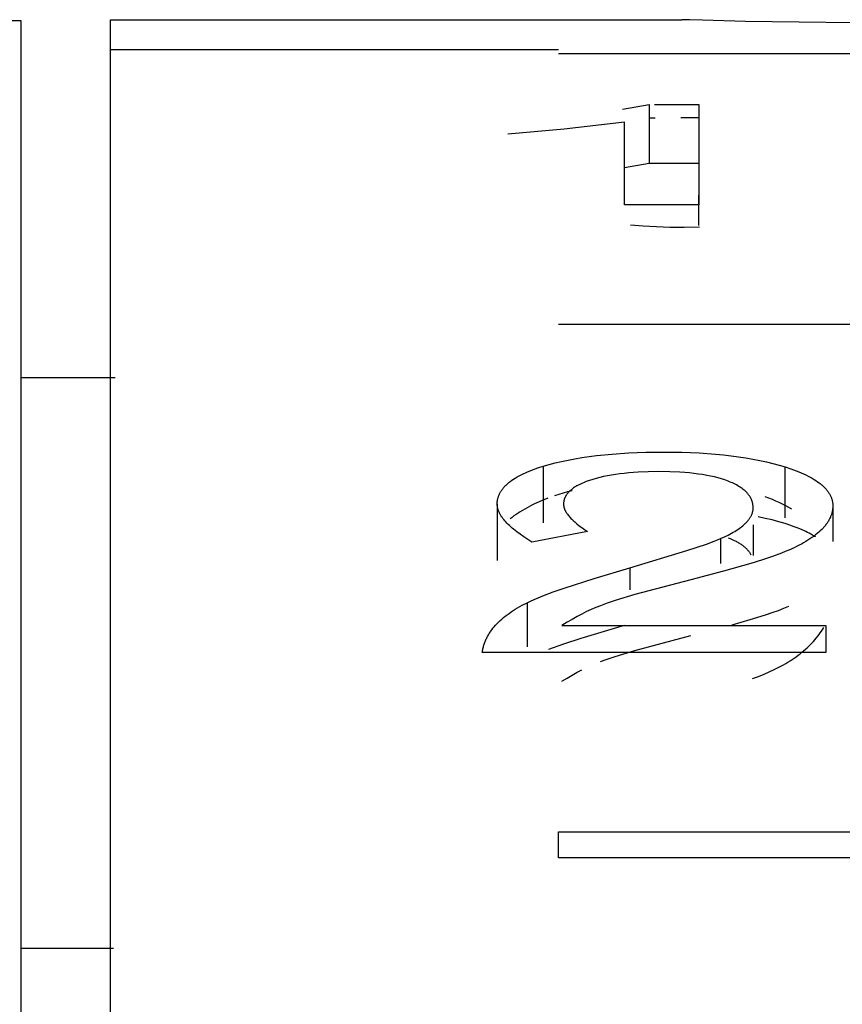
# Model space of a CAD drawing. Header units: millimetres. Extents: x -2637 to -1637, y 678 to 1678.
# Tile 160 of 256: x -2124.05 to -2121.29, y 1072.22 to 1075.52. Entities that reach past the tile are written whole.
import ezdxf

# ---------------------------------------------------------------- set-up
doc = ezdxf.new("R2010")
doc.units = ezdxf.units.MM
doc.layers.add('Make2D$B.SHOW mini', color=7, linetype='Continuous', true_color=0x000000)

msp = doc.modelspace()

# ---------------------------------------------------------------- linework, layer by layer
at = {"layer": 'Make2D$B.SHOW mini', "color": 18, "lineweight": -3, "true_color": 0x000000}
for points in [[(-2124.0431, 1075.5182), (-2128.0431, 1075.5182)], [(-2124.0431, 1024.9126), (-2124.0431, 1075.5182)], [(-2123.7431, 1075.5219), (-2121.83, 1075.5219)], [(-2123.7431, 1075.421), (-2123.7431, 1075.4967), (-2123.7431, 1075.5156), (-2123.7431, 1075.5203), (-2123.7431, 1075.5215), (-2123.7431, 1075.5218), (-2123.7431, 1075.5219), (-2123.7431, 1075.5219), (-2123.7431, 1075.5219), (-2123.7431, 1075.5219)], [(-2121.617, 1075.5156), (-2121.7608, 1075.5199), (-2121.8047, 1075.5214), (-2121.8196, 1075.5218), (-2121.83, 1075.5219)], [(-2121.2573, 1075.5115), (-2121.617, 1075.5156)], [(-2123.7431, 1015.5226), (-2123.7431, 1015.5231), (-2123.7431, 1075.421)], [(-2122.2431, 1075.421), (-2123.7431, 1075.421)], [(-2120.2431, 1075.4079), (-2122.2431, 1075.4079)], [(-2122.0289, 1075.222), (-2121.9391, 1075.2376)], [(-2121.9391, 1075.2376), (-2121.9391, 1075.0395)], [(-2121.9211, 1075.2376), (-2121.7725, 1075.2376)], [(-2121.7725, 1075.2376), (-2121.7725, 1074.9013)], [(-2122.0217, 1075.178), (-2122.2239, 1075.1548), (-2122.413, 1075.1385)], [(-2122.0217, 1074.9013), (-2122.0217, 1075.178)], [(-2121.9198, 1075.1923), (-2121.9375, 1075.1917)], [(-2121.7732, 1075.193), (-2121.8335, 1075.1934)], [(-2121.9391, 1075.0395), (-2122.0217, 1075.0252)], [(-2121.7725, 1075.0395), (-2121.9391, 1075.0395)], [(-2121.7725, 1074.8319), (-2121.7725, 1074.9342)], [(-2121.7725, 1074.9013), (-2122.0217, 1074.9013)], [(-2122.002, 1074.8342), (-2121.9593, 1074.8309), (-2121.9152, 1074.8285), (-2121.8696, 1074.827), (-2121.8226, 1074.8266)], [(-2121.8226, 1074.8266), (-2121.7703, 1074.8272)], [(-2120.2431, 1074.5005), (-2122.2431, 1074.5005)], [(-2124.0431, 1074.3223), (-2123.7282, 1074.3223)], [(-2122.2939, 1074.0256), (-2122.2742, 1074.0313), (-2122.2537, 1074.0367), (-2122.2326, 1074.0416), (-2122.2106, 1074.0462), (-2122.1879, 1074.0505), (-2122.1645, 1074.0544), (-2122.1403, 1074.0579), (-2122.1154, 1074.061), (-2122.0635, 1074.0662), (-2122.0086, 1074.0699), (-2121.9509, 1074.0721), (-2121.8903, 1074.0728)], [(-2121.8903, 1074.0728), (-2121.8298, 1074.0721), (-2121.772, 1074.0697), (-2121.717, 1074.0658), (-2121.6906, 1074.0633), (-2121.6649, 1074.0604), (-2121.6398, 1074.0571), (-2121.6155, 1074.0534), (-2121.5918, 1074.0493), (-2121.5689, 1074.0448), (-2121.5467, 1074.0399), (-2121.5251, 1074.0347), (-2121.5043, 1074.029), (-2121.4841, 1074.023)], [(-2122.4482, 1073.899), (-2122.4482, 1073.9015), (-2122.4481, 1073.904), (-2122.4479, 1073.9064), (-2122.4476, 1073.9089), (-2122.4473, 1073.9113), (-2122.4469, 1073.9137), (-2122.4464, 1073.9161), (-2122.4458, 1073.9184), (-2122.4452, 1073.9208), (-2122.4444, 1073.9231), (-2122.4437, 1073.9254), (-2122.4428, 1073.9278), (-2122.4418, 1073.93), (-2122.4408, 1073.9323), (-2122.4397, 1073.9346), (-2122.4386, 1073.9368), (-2122.4373, 1073.939), (-2122.436, 1073.9412), (-2122.4346, 1073.9434), (-2122.4331, 1073.9456), (-2122.4316, 1073.9478), (-2122.43, 1073.9499), (-2122.4283, 1073.952), (-2122.4265, 1073.9541), (-2122.4247, 1073.9562), (-2122.4227, 1073.9583), (-2122.4207, 1073.9604), (-2122.4187, 1073.9624), (-2122.4165, 1073.9645), (-2122.4143, 1073.9665), (-2122.412, 1073.9685), (-2122.4096, 1073.9705), (-2122.4072, 1073.9724), (-2122.4047, 1073.9744), (-2122.4021, 1073.9763), (-2122.3994, 1073.9782), (-2122.3938, 1073.982), (-2122.3879, 1073.9857), (-2122.3817, 1073.9894), (-2122.3753, 1073.993), (-2122.3685, 1073.9966), (-2122.3614, 1074), (-2122.354, 1074.0034), (-2122.3463, 1074.0068), (-2122.3383, 1074.0101), (-2122.33, 1074.0133), (-2122.3125, 1074.0196), (-2122.2939, 1074.0256)], [(-2122.2939, 1074.0256), (-2122.2939, 1073.8356)], [(-2121.4841, 1073.8519), (-2121.4841, 1074.023)], [(-2121.4841, 1074.023), (-2121.4649, 1074.0166), (-2121.4469, 1074.01), (-2121.4384, 1074.0067), (-2121.4301, 1074.0032), (-2121.4222, 1073.9997), (-2121.4146, 1073.9961), (-2121.4073, 1073.9925), (-2121.4002, 1073.9888), (-2121.3935, 1073.9851), (-2121.3871, 1073.9813), (-2121.381, 1073.9774), (-2121.3752, 1073.9735), (-2121.3698, 1073.9695), (-2121.3671, 1073.9675), (-2121.3646, 1073.9655), (-2121.3621, 1073.9635), (-2121.3597, 1073.9614), (-2121.3574, 1073.9593), (-2121.3552, 1073.9572), (-2121.353, 1073.9551), (-2121.351, 1073.953), (-2121.349, 1073.9509), (-2121.347, 1073.9487), (-2121.3452, 1073.9466), (-2121.3434, 1073.9444), (-2121.3417, 1073.9422), (-2121.3401, 1073.94), (-2121.3386, 1073.9378), (-2121.3371, 1073.9355), (-2121.3357, 1073.9333), (-2121.3344, 1073.931), (-2121.3332, 1073.9287), (-2121.3321, 1073.9264), (-2121.331, 1073.9241), (-2121.33, 1073.9218), (-2121.3291, 1073.9194), (-2121.3283, 1073.9171), (-2121.3275, 1073.9147), (-2121.3269, 1073.9123), (-2121.3263, 1073.9099), (-2121.3257, 1073.9075), (-2121.3253, 1073.9051), (-2121.325, 1073.9026), (-2121.3247, 1073.9001), (-2121.3245, 1073.8977), (-2121.3244, 1073.8952), (-2121.3243, 1073.8927)], [(-2121.9066, 1074.0072), (-2121.9422, 1074.0067), (-2121.9759, 1074.0053), (-2122.0077, 1074.003), (-2122.023, 1074.0015), (-2122.0377, 1073.9997), (-2122.052, 1073.9977), (-2122.0658, 1073.9955), (-2122.0792, 1073.9931), (-2122.0921, 1073.9904), (-2122.1045, 1073.9875), (-2122.1165, 1073.9844), (-2122.1281, 1073.9811), (-2122.1391, 1073.9775)], [(-2121.675, 1073.9754), (-2121.6803, 1073.9774), (-2121.6857, 1073.9793), (-2121.6969, 1073.9829), (-2121.7085, 1073.9862), (-2121.7207, 1073.9893), (-2121.7334, 1073.9922), (-2121.7466, 1073.9948), (-2121.7603, 1073.9972), (-2121.7746, 1073.9993), (-2121.7893, 1074.0011), (-2121.8045, 1074.0027), (-2121.8203, 1074.0041), (-2121.8365, 1074.0052), (-2121.8705, 1074.0067), (-2121.9066, 1074.0072)], [(-2122.1391, 1073.9775), (-2122.1498, 1073.9737), (-2122.1548, 1073.9717), (-2122.1597, 1073.9697), (-2122.1644, 1073.9677), (-2122.1689, 1073.9656), (-2122.1733, 1073.9635), (-2122.1774, 1073.9614), (-2122.1814, 1073.9592), (-2122.1853, 1073.957), (-2122.1889, 1073.9547), (-2122.1924, 1073.9524), (-2122.1957, 1073.9501), (-2122.1989, 1073.9477), (-2122.2004, 1073.9465), (-2122.2018, 1073.9453), (-2122.2032, 1073.944), (-2122.2046, 1073.9428), (-2122.2059, 1073.9416), (-2122.2072, 1073.9403), (-2122.2085, 1073.939), (-2122.2097, 1073.9378), (-2122.2108, 1073.9365), (-2122.212, 1073.9352), (-2122.213, 1073.9339), (-2122.2141, 1073.9326), (-2122.215, 1073.9313), (-2122.216, 1073.9299), (-2122.2169, 1073.9286), (-2122.2178, 1073.9272), (-2122.2186, 1073.9259), (-2122.2194, 1073.9245), (-2122.2201, 1073.9231), (-2122.2208, 1073.9217), (-2122.2214, 1073.9203), (-2122.222, 1073.9189), (-2122.2226, 1073.9175), (-2122.2231, 1073.9161), (-2122.2236, 1073.9146), (-2122.2241, 1073.9132), (-2122.2245, 1073.9117), (-2122.2248, 1073.9102), (-2122.2251, 1073.9088), (-2122.2254, 1073.9073), (-2122.2256, 1073.9058), (-2122.2258, 1073.9043), (-2122.226, 1073.9027), (-2122.2261, 1073.9012), (-2122.2261, 1073.8997), (-2122.2261, 1073.8981)], [(-2121.5911, 1073.8858), (-2121.5911, 1073.8876), (-2121.5912, 1073.8894), (-2121.5913, 1073.8912), (-2121.5914, 1073.893), (-2121.5916, 1073.8947), (-2121.5918, 1073.8965), (-2121.5921, 1073.8982), (-2121.5924, 1073.8999), (-2121.5928, 1073.9016), (-2121.5932, 1073.9033), (-2121.5936, 1073.905), (-2121.5941, 1073.9067), (-2121.5946, 1073.9083), (-2121.5951, 1073.9099), (-2121.5957, 1073.9116), (-2121.5964, 1073.9132), (-2121.5971, 1073.9148), (-2121.5978, 1073.9164), (-2121.5986, 1073.9179), (-2121.5994, 1073.9195), (-2121.6002, 1073.921), (-2121.6011, 1073.9226), (-2121.602, 1073.9241), (-2121.603, 1073.9256), (-2121.604, 1073.9271), (-2121.6051, 1073.9286), (-2121.6062, 1073.93), (-2121.6073, 1073.9315), (-2121.6085, 1073.9329), (-2121.6097, 1073.9343), (-2121.6109, 1073.9358), (-2121.6122, 1073.9372), (-2121.6136, 1073.9385), (-2121.6149, 1073.9399), (-2121.6164, 1073.9413), (-2121.6178, 1073.9426), (-2121.6193, 1073.944), (-2121.6209, 1073.9453), (-2121.6241, 1073.9479), (-2121.6274, 1073.9505), (-2121.631, 1073.953), (-2121.6346, 1073.9554), (-2121.6385, 1073.9579), (-2121.6425, 1073.9602), (-2121.6467, 1073.9625), (-2121.651, 1073.9648), (-2121.6555, 1073.967), (-2121.6601, 1073.9692), (-2121.6649, 1073.9713), (-2121.6699, 1073.9734), (-2121.675, 1073.9754)], [(-2122.1977, 1073.9429), (-2122.2126, 1073.939), (-2122.2274, 1073.9348), (-2122.242, 1073.9303), (-2122.2563, 1073.9257)], [(-2122.3318, 1073.7712), (-2122.346, 1073.78), (-2122.3593, 1073.7887), (-2122.3717, 1073.7973), (-2122.3831, 1073.8057), (-2122.3885, 1073.8099), (-2122.3936, 1073.8141), (-2122.3985, 1073.8182), (-2122.4031, 1073.8223), (-2122.4076, 1073.8264), (-2122.4117, 1073.8305), (-2122.4157, 1073.8345), (-2122.4194, 1073.8385), (-2122.4229, 1073.8425), (-2122.4262, 1073.8464), (-2122.4293, 1073.8503), (-2122.4307, 1073.8523), (-2122.4321, 1073.8542), (-2122.4334, 1073.8562), (-2122.4347, 1073.8581), (-2122.4359, 1073.86), (-2122.437, 1073.862), (-2122.4381, 1073.8639), (-2122.4392, 1073.8658), (-2122.4401, 1073.8677), (-2122.4411, 1073.8696), (-2122.4419, 1073.8715), (-2122.4427, 1073.8733), (-2122.4435, 1073.8752), (-2122.4442, 1073.8771), (-2122.4448, 1073.879), (-2122.4454, 1073.8808), (-2122.446, 1073.8827), (-2122.4464, 1073.8845), (-2122.4469, 1073.8863), (-2122.4472, 1073.8882), (-2122.4475, 1073.89), (-2122.4478, 1073.8918), (-2122.448, 1073.8936), (-2122.4481, 1073.8954), (-2122.4482, 1073.8972), (-2122.4482, 1073.899)], [(-2122.4482, 1073.899), (-2122.4482, 1073.7098)], [(-2122.2785, 1073.9178), (-2122.2972, 1073.9105), (-2122.3151, 1073.9028), (-2122.3238, 1073.8988), (-2122.3322, 1073.8948), (-2122.3404, 1073.8906), (-2122.3484, 1073.8864), (-2122.3562, 1073.882), (-2122.3638, 1073.8775), (-2122.3712, 1073.873), (-2122.3784, 1073.8684), (-2122.3853, 1073.8636), (-2122.3921, 1073.8588), (-2122.3987, 1073.8538), (-2122.405, 1073.8488)], [(-2122.2261, 1073.8981), (-2122.2261, 1073.8969), (-2122.2261, 1073.8957), (-2122.226, 1073.8945), (-2122.2258, 1073.8933), (-2122.2257, 1073.8921), (-2122.2255, 1073.8908), (-2122.2252, 1073.8896), (-2122.2249, 1073.8883), (-2122.2246, 1073.8871), (-2122.2243, 1073.8858), (-2122.2239, 1073.8846), (-2122.2234, 1073.8833), (-2122.2229, 1073.882), (-2122.2224, 1073.8807), (-2122.2219, 1073.8794), (-2122.2213, 1073.8781), (-2122.2206, 1073.8768), (-2122.22, 1073.8755), (-2122.2193, 1073.8741), (-2122.2185, 1073.8728), (-2122.2177, 1073.8715), (-2122.2169, 1073.8701), (-2122.2161, 1073.8688), (-2122.2151, 1073.8674), (-2122.2132, 1073.8646), (-2122.2111, 1073.8619), (-2122.2089, 1073.859), (-2122.2065, 1073.8562), (-2122.204, 1073.8533), (-2122.2012, 1073.8504), (-2122.1984, 1073.8475), (-2122.1953, 1073.8445), (-2122.1921, 1073.8415), (-2122.1888, 1073.8385), (-2122.1816, 1073.8323), (-2122.1737, 1073.8261), (-2122.1652, 1073.8196), (-2122.1561, 1073.8131), (-2122.1463, 1073.8064)], [(-2121.4612, 1073.8816), (-2121.4714, 1073.8873), (-2121.4819, 1073.8929), (-2121.4927, 1073.8983), (-2121.5037, 1073.9035), (-2121.515, 1073.9085), (-2121.5265, 1073.9133), (-2121.5383, 1073.918), (-2121.5503, 1073.9224)], [(-2121.3243, 1073.8927), (-2121.3244, 1073.89), (-2121.3245, 1073.8874), (-2121.3246, 1073.8848), (-2121.3249, 1073.8821), (-2121.3252, 1073.8795), (-2121.3256, 1073.877), (-2121.3261, 1073.8744), (-2121.3267, 1073.8718), (-2121.3273, 1073.8692), (-2121.328, 1073.8667), (-2121.3287, 1073.8641), (-2121.3296, 1073.8616), (-2121.3305, 1073.8591), (-2121.3315, 1073.8566), (-2121.3325, 1073.8541), (-2121.3337, 1073.8516), (-2121.3349, 1073.8491), (-2121.3361, 1073.8466), (-2121.3375, 1073.8442), (-2121.3389, 1073.8417), (-2121.3404, 1073.8393), (-2121.342, 1073.8369), (-2121.3436, 1073.8344), (-2121.3453, 1073.832), (-2121.3471, 1073.8296), (-2121.3489, 1073.8272), (-2121.3508, 1073.8249), (-2121.3528, 1073.8225), (-2121.3549, 1073.8201), (-2121.357, 1073.8178), (-2121.3592, 1073.8155), (-2121.3615, 1073.8131), (-2121.3663, 1073.8085), (-2121.3713, 1073.8039), (-2121.3767, 1073.7994), (-2121.3823, 1073.7949), (-2121.3882, 1073.7904), (-2121.3944, 1073.786), (-2121.4009, 1073.7816), (-2121.4076, 1073.7773), (-2121.4146, 1073.773), (-2121.422, 1073.7688), (-2121.4295, 1073.7646), (-2121.4374, 1073.7604), (-2121.4456, 1073.7563), (-2121.454, 1073.7522), (-2121.4717, 1073.7442)], [(-2121.3243, 1073.8927), (-2121.3243, 1073.7735)], [(-2121.7002, 1073.7829), (-2121.687, 1073.7888), (-2121.6747, 1073.7948), (-2121.6632, 1073.8009), (-2121.6578, 1073.804), (-2121.6525, 1073.8071), (-2121.6475, 1073.8102), (-2121.6427, 1073.8133), (-2121.6382, 1073.8164), (-2121.6338, 1073.8196), (-2121.6296, 1073.8228), (-2121.6257, 1073.8259), (-2121.622, 1073.8291), (-2121.6184, 1073.8323), (-2121.6151, 1073.8356), (-2121.6135, 1073.8372), (-2121.612, 1073.8388), (-2121.6106, 1073.8404), (-2121.6091, 1073.8421), (-2121.6078, 1073.8437), (-2121.6065, 1073.8453), (-2121.6052, 1073.847), (-2121.604, 1073.8486), (-2121.6029, 1073.8503), (-2121.6018, 1073.8519), (-2121.6007, 1073.8536), (-2121.5997, 1073.8553), (-2121.5988, 1073.8569), (-2121.5979, 1073.8586), (-2121.5971, 1073.8603), (-2121.5963, 1073.8619), (-2121.5956, 1073.8636), (-2121.5949, 1073.8653), (-2121.5943, 1073.867), (-2121.5938, 1073.8687), (-2121.5932, 1073.8704), (-2121.5928, 1073.8721), (-2121.5924, 1073.8738), (-2121.592, 1073.8755), (-2121.5917, 1073.8772), (-2121.5915, 1073.8789), (-2121.5913, 1073.8806), (-2121.5912, 1073.8824), (-2121.5911, 1073.8841), (-2121.5911, 1073.8858)], [(-2121.5911, 1073.8292), (-2121.5911, 1073.7262)], [(-2121.4841, 1073.833), (-2121.5055, 1073.8393), (-2121.5277, 1073.8452), (-2121.5507, 1073.8507), (-2121.5744, 1073.8558)], [(-2121.3825, 1073.7887), (-2121.3874, 1073.7918), (-2121.3925, 1073.7948), (-2121.3978, 1073.7977), (-2121.4033, 1073.8007), (-2121.4089, 1073.8036), (-2121.4148, 1073.8064), (-2121.4271, 1073.812), (-2121.4402, 1073.8175), (-2121.4541, 1073.8228), (-2121.4687, 1073.828), (-2121.4841, 1073.833)], [(-2122.1463, 1073.8064), (-2122.3318, 1073.7712)], [(-2122.0041, 1073.6849), (-2121.8133, 1073.7425), (-2121.747, 1073.7647), (-2121.7212, 1073.7743), (-2121.7101, 1073.7787), (-2121.7002, 1073.7829)], [(-2121.7002, 1073.7829), (-2121.7002, 1073.699)], [(-2121.675, 1073.7857), (-2121.6679, 1073.7829), (-2121.6611, 1073.7799), (-2121.6545, 1073.7769), (-2121.6483, 1073.7738), (-2121.6453, 1073.7722), (-2121.6424, 1073.7706), (-2121.6396, 1073.769), (-2121.6369, 1073.7673), (-2121.6342, 1073.7656), (-2121.6316, 1073.7639), (-2121.6291, 1073.7622), (-2121.6267, 1073.7604), (-2121.6243, 1073.7586), (-2121.6221, 1073.7568), (-2121.6199, 1073.755), (-2121.6177, 1073.7531), (-2121.6157, 1073.7512), (-2121.6138, 1073.7493), (-2121.6119, 1073.7474), (-2121.6101, 1073.7454), (-2121.6084, 1073.7434), (-2121.6068, 1073.7414), (-2121.6052, 1073.7394), (-2121.6037, 1073.7373), (-2121.6023, 1073.7352), (-2121.601, 1073.7331), (-2121.5998, 1073.731), (-2121.5987, 1073.7288)], [(-2121.4717, 1073.7442), (-2121.4835, 1073.7392), (-2121.4964, 1073.7341), (-2121.5259, 1073.7233), (-2121.5599, 1073.7119), (-2121.5987, 1073.6999), (-2121.69, 1073.6738), (-2121.7996, 1073.6451)], [(-2122.3484, 1073.5679), (-2122.3372, 1073.5732), (-2122.3247, 1073.5788), (-2122.3107, 1073.5847), (-2122.2954, 1073.5908), (-2122.2606, 1073.6039), (-2122.2203, 1073.618), (-2122.1232, 1073.6493), (-2122.0041, 1073.6849)], [(-2122.0041, 1073.6849), (-2122.0041, 1073.6113)], [(-2121.7996, 1073.6451), (-2121.9868, 1073.595), (-2122.0536, 1073.5748), (-2122.0804, 1073.5659), (-2122.1028, 1073.5578)], [(-2122.4983, 1073.4014), (-2122.4978, 1073.4045), (-2122.4973, 1073.4076), (-2122.4967, 1073.4107), (-2122.4961, 1073.4138), (-2122.4954, 1073.4168), (-2122.4946, 1073.4198), (-2122.4938, 1073.4229), (-2122.4929, 1073.4259), (-2122.4919, 1073.4288), (-2122.4909, 1073.4318), (-2122.4898, 1073.4347), (-2122.4887, 1073.4377), (-2122.4875, 1073.4406), (-2122.4863, 1073.4435), (-2122.485, 1073.4464), (-2122.4836, 1073.4492), (-2122.4822, 1073.4521), (-2122.4807, 1073.4549), (-2122.4791, 1073.4577), (-2122.4775, 1073.4605), (-2122.4759, 1073.4633), (-2122.4742, 1073.4661), (-2122.4724, 1073.4688), (-2122.4705, 1073.4716), (-2122.4667, 1073.477), (-2122.4626, 1073.4823), (-2122.4583, 1073.4876), (-2122.4537, 1073.4928), (-2122.4489, 1073.498), (-2122.4438, 1073.5031), (-2122.4385, 1073.5081), (-2122.433, 1073.5131), (-2122.4273, 1073.518), (-2122.4213, 1073.5228), (-2122.4151, 1073.5276), (-2122.4086, 1073.5323), (-2122.4019, 1073.537), (-2122.395, 1073.5416), (-2122.3878, 1073.5461), (-2122.3804, 1073.5506), (-2122.3727, 1073.555), (-2122.3649, 1073.5593), (-2122.3484, 1073.5679)], [(-2122.3484, 1073.5679), (-2122.3484, 1073.4204)], [(-2122.1028, 1073.5578), (-2122.1178, 1073.5519), (-2122.1331, 1073.5453), (-2122.1487, 1073.538), (-2122.1647, 1073.5301), (-2122.181, 1073.5214), (-2122.1976, 1073.5121), (-2122.2144, 1073.5022), (-2122.2316, 1073.4915)], [(-2121.6616, 1073.4939), (-2121.6014, 1073.5112), (-2121.5496, 1073.5273), (-2121.5269, 1073.535), (-2121.5064, 1073.5423), (-2121.4879, 1073.5493), (-2121.4717, 1073.556)], [(-2122.0234, 1073.4916), (-2122.1679, 1073.4478), (-2122.2267, 1073.4285), (-2122.2763, 1073.4109)], [(-2122.2316, 1073.4915), (-2121.3473, 1073.4915)], [(-2121.5544, 1073.3287), (-2121.5371, 1073.3361), (-2121.5205, 1073.3437), (-2121.5045, 1073.3517), (-2121.4892, 1073.3601), (-2121.4817, 1073.3644), (-2121.4744, 1073.3688), (-2121.4673, 1073.3732), (-2121.4604, 1073.3778), (-2121.4536, 1073.3824), (-2121.4469, 1073.3871), (-2121.4404, 1073.3919), (-2121.4341, 1073.3967), (-2121.4279, 1073.4017), (-2121.4219, 1073.4067), (-2121.416, 1073.4118), (-2121.4103, 1073.4169), (-2121.4048, 1073.4222), (-2121.3994, 1073.4275), (-2121.3942, 1073.4329), (-2121.3891, 1073.4384), (-2121.3842, 1073.444), (-2121.3795, 1073.4496), (-2121.3749, 1073.4553), (-2121.3705, 1073.4611), (-2121.3662, 1073.467), (-2121.3621, 1073.4729), (-2121.3581, 1073.479), (-2121.3543, 1073.485)], [(-2121.3473, 1073.4915), (-2121.3473, 1073.4014)], [(-2122.1028, 1073.3709), (-2122.0804, 1073.3789), (-2122.0536, 1073.3878), (-2121.9868, 1073.4079), (-2121.7996, 1073.4576)], [(-2121.3473, 1073.4014), (-2122.4983, 1073.4014)], [(-2122.2316, 1073.305), (-2122.2144, 1073.3156), (-2122.1975, 1073.3256), (-2122.1809, 1073.3348), (-2122.1646, 1073.3434)], [(-2121.5932, 1073.3142), (-2121.5736, 1073.3212), (-2121.5544, 1073.3287)], [(-2122.2431, 1072.7132), (-2122.2431, 1072.7999)], [(-2122.2431, 1072.7999), (-2120.2431, 1072.7999)], [(-2120.2431, 1072.7132), (-2122.2431, 1072.7132)], [(-2123.7336, 1072.4094), (-2124.0431, 1072.4094)]]:
    msp.add_lwpolyline(points, dxfattribs=at)

doc.saveas('drawing.dxf')
